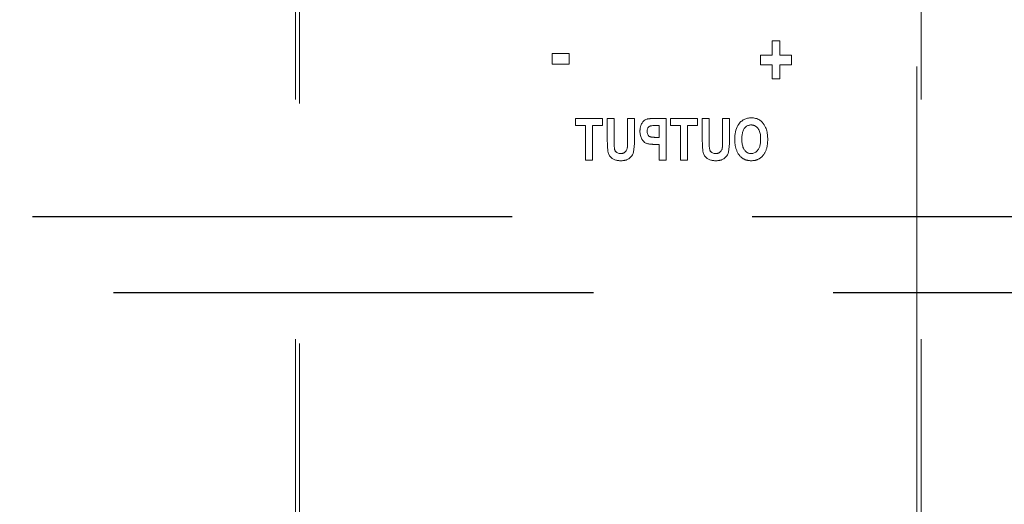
# Model space of a CAD drawing. Extents: x 0 to 4084, y 0 to 2754.
# Tile 18 of 34: x 1956 to 2021, y 2276 to 2308. Entities that reach past the tile are written whole.
import ezdxf

# ---------------------------------------------------------------- set-up
doc = ezdxf.new("R2010")
doc.units = 0
doc.header["$LTSCALE"] = 5
doc.header["$MEASUREMENT"] = 0
doc.linetypes.add('DASHED2', pattern=[9.525, 6.35, -3.175])
doc.layers.add('01-DRAW', color=7, linetype='CONTINUOUS')
doc.layers.add('Visible (ISO)', color=7, linetype='CONTINUOUS', lineweight=50)

msp = doc.modelspace()

# ---------------------------------------------------------------- linework, layer by layer
at = {"layer": '01-DRAW', "linetype": 'DASHED2'}
for p, q in [((2227, 2294.605), (1772, 2294.605)), ((1772, 2289.605), (2227, 2289.605))]:
    msp.add_line(p, q, dxfattribs=at)
at = {"layer": 'Visible (ISO)', "linetype": 'DASHED2', "lineweight": 18}
for p, q in [((1974.538, 2334.135), (1974.538, 2224.891)), ((2015.938, 2334.135), (2015.938, 2224.891)), ((1974.808, 2333.85), (1974.808, 2225.175)), ((2015.668, 2225.175), (2015.668, 2333.85)), ((2006.08, 2306.253), (2006.08, 2305.318)), ((2006.08, 2306.253), (2006.596, 2306.253)), ((2006.596, 2305.318), (2006.596, 2306.253)), ((1991.536, 2305.414), (1991.536, 2304.724)), ((1991.536, 2305.414), (1992.65, 2305.414)), ((1992.65, 2304.724), (1992.65, 2305.414)), ((1992.65, 2304.724), (1991.536, 2304.724)), ((2005.303, 2305.318), (2005.303, 2304.673)), ((2005.303, 2305.318), (2006.08, 2305.318)), ((2006.596, 2305.318), (2007.371, 2305.318)), ((2007.371, 2304.673), (2007.371, 2305.318)), ((2006.08, 2304.673), (2005.303, 2304.673)), ((2006.08, 2304.673), (2006.08, 2303.739)), ((2007.371, 2304.673), (2006.596, 2304.673)), ((2006.596, 2303.739), (2006.596, 2304.673)), ((2006.596, 2303.739), (2006.08, 2303.739)), ((1993.064, 2301.115), (1993.064, 2300.651)), ((1993.064, 2301.115), (1994.853, 2301.115)), ((1994.853, 2300.651), (1994.853, 2301.115)), ((1995.172, 2301.115), (1995.172, 2299.673)), ((1995.172, 2301.115), (1995.625, 2301.115)), ((1995.625, 2299.596), (1995.625, 2301.115)), ((1996.513, 2301.115), (1996.513, 2299.628)), ((1996.513, 2301.115), (1996.967, 2301.115)), ((1996.967, 2299.652), (1996.967, 2301.115)), ((1998.33, 2301.115), (1999.059, 2301.115)), ((1999.059, 2298.37), (1999.059, 2301.115)), ((1999.352, 2301.115), (2001.141, 2301.115)), ((1999.352, 2301.115), (1999.352, 2300.651)), ((2001.141, 2300.651), (2001.141, 2301.115)), ((2001.46, 2301.115), (2001.46, 2299.673)), ((2001.46, 2301.115), (2001.913, 2301.115)), ((2001.913, 2299.596), (2001.913, 2301.115)), ((2002.801, 2301.115), (2003.255, 2301.115)), ((2002.801, 2301.115), (2002.801, 2299.628)), ((2003.255, 2299.652), (2003.255, 2301.115)), ((1993.732, 2300.651), (1993.064, 2300.651)), ((1993.732, 2300.651), (1993.732, 2298.37)), ((1994.853, 2300.651), (1994.185, 2300.651)), ((1994.185, 2298.37), (1994.185, 2300.651)), ((1998.606, 2300.651), (1998.385, 2300.651)), ((1998.606, 2300.651), (1998.606, 2299.87)), ((2000.02, 2300.651), (1999.352, 2300.651)), ((2000.02, 2300.651), (2000.02, 2298.37)), ((2000.473, 2298.37), (2000.473, 2300.651)), ((2001.141, 2300.651), (2000.473, 2300.651)), ((1998.355, 2299.87), (1998.606, 2299.87)), ((1998.606, 2299.405), (1998.308, 2299.405)), ((1998.606, 2299.405), (1998.606, 2298.37)), ((1994.185, 2298.37), (1993.732, 2298.37)), ((1999.059, 2298.37), (1998.606, 2298.37)), ((2000.473, 2298.37), (2000.02, 2298.37))]:
    msp.add_line(p, q, dxfattribs=at)
at = {"layer": 'Visible (ISO)', "linetype": 'DASHED2', "lineweight": 18, "flags": 128}
for points in [[(1997.335, 2300.268), (1997.335, 2300.301), (1997.336, 2300.334), (1997.338, 2300.368), (1997.341, 2300.401), (1997.344, 2300.435), (1997.348, 2300.468), (1997.354, 2300.501), (1997.36, 2300.534), (1997.367, 2300.566), (1997.376, 2300.598), (1997.385, 2300.63), (1997.396, 2300.662), (1997.408, 2300.693), (1997.421, 2300.723), (1997.436, 2300.753), (1997.452, 2300.782), (1997.472, 2300.815), (1997.499, 2300.855), (1997.533, 2300.898), (1997.575, 2300.942), (1997.624, 2300.985), (1997.677, 2301.022), (1997.734, 2301.053), (1997.795, 2301.076)], [(1997.795, 2301.076), (1997.809, 2301.08), (1997.824, 2301.084), (1997.841, 2301.087), (1997.858, 2301.091), (1997.877, 2301.094), (1997.897, 2301.096), (1997.918, 2301.099), (1997.939, 2301.101), (1997.961, 2301.103), (1997.984, 2301.105), (1998.008, 2301.106), (1998.032, 2301.108), (1998.056, 2301.109), (1998.081, 2301.11), (1998.106, 2301.111), (1998.131, 2301.112), (1998.157, 2301.113), (1998.182, 2301.114), (1998.207, 2301.114), (1998.233, 2301.114), (1998.257, 2301.115), (1998.282, 2301.115), (1998.306, 2301.115), (1998.33, 2301.115)], [(2003.608, 2299.744), (2003.61, 2299.864), (2003.618, 2299.986), (2003.632, 2300.106), (2003.654, 2300.225), (2003.683, 2300.342), (2003.72, 2300.456), (2003.767, 2300.566), (2003.819, 2300.662), (2003.872, 2300.743), (2003.925, 2300.809), (2003.975, 2300.864), (2004.021, 2300.908), (2004.068, 2300.949), (2004.117, 2300.986), (2004.168, 2301.02), (2004.221, 2301.05), (2004.277, 2301.077), (2004.335, 2301.101), (2004.393, 2301.12), (2004.453, 2301.136), (2004.514, 2301.147), (2004.575, 2301.156), (2004.637, 2301.16), (2004.699, 2301.162)], [(2004.699, 2301.162), (2004.773, 2301.16), (2004.847, 2301.154), (2004.92, 2301.143), (2004.992, 2301.127), (2005.063, 2301.106), (2005.132, 2301.08), (2005.2, 2301.047), (2005.272, 2301.003), (2005.347, 2300.945), (2005.424, 2300.873), (2005.496, 2300.787), (2005.557, 2300.699), (2005.607, 2300.611), (2005.648, 2300.527), (2005.679, 2300.45), (2005.706, 2300.373), (2005.727, 2300.295), (2005.746, 2300.215), (2005.76, 2300.134), (2005.772, 2300.052), (2005.78, 2299.97), (2005.786, 2299.888), (2005.789, 2299.807), (2005.79, 2299.726)], [(1998.308, 2299.405), (1998.272, 2299.406), (1998.234, 2299.406), (1998.196, 2299.407), (1998.157, 2299.409), (1998.118, 2299.411), (1998.079, 2299.413), (1998.04, 2299.416), (1998.002, 2299.42), (1997.965, 2299.425), (1997.928, 2299.43), (1997.892, 2299.436), (1997.856, 2299.444), (1997.822, 2299.453), (1997.788, 2299.463), (1997.756, 2299.474), (1997.726, 2299.487), (1997.689, 2299.507), (1997.641, 2299.539), (1997.588, 2299.584), (1997.527, 2299.65), (1997.452, 2299.759), (1997.384, 2299.915), (1997.346, 2300.089), (1997.335, 2300.268)], [(1998.385, 2300.651), (1998.322, 2300.65), (1998.256, 2300.649), (1998.189, 2300.646), (1998.126, 2300.641), (1998.075, 2300.634), (1998.037, 2300.626), (1998.011, 2300.619), (1997.993, 2300.611), (1997.977, 2300.603), (1997.962, 2300.594), (1997.947, 2300.585), (1997.933, 2300.574), (1997.92, 2300.562), (1997.908, 2300.55), (1997.894, 2300.535), (1997.88, 2300.516), (1997.864, 2300.494), (1997.849, 2300.467), (1997.834, 2300.436), (1997.823, 2300.403), (1997.814, 2300.368), (1997.808, 2300.333), (1997.804, 2300.297), (1997.803, 2300.261)], [(1997.803, 2300.261), (1997.809, 2300.183), (1997.827, 2300.107), (1997.851, 2300.051), (1997.874, 2300.015), (1997.898, 2299.984), (1997.925, 2299.957), (1997.955, 2299.933), (1997.985, 2299.916), (1998.012, 2299.904), (1998.034, 2299.897), (1998.052, 2299.893), (1998.069, 2299.889), (1998.088, 2299.886), (1998.107, 2299.883), (1998.128, 2299.88), (1998.15, 2299.878), (1998.173, 2299.876), (1998.196, 2299.874), (1998.221, 2299.873), (1998.247, 2299.872), (1998.273, 2299.871), (1998.3, 2299.87), (1998.327, 2299.87), (1998.355, 2299.87)], [(2004.697, 2300.689), (2004.651, 2300.688), (2004.606, 2300.683), (2004.562, 2300.674), (2004.518, 2300.662), (2004.476, 2300.646), (2004.435, 2300.626), (2004.396, 2300.603), (2004.36, 2300.577), (2004.326, 2300.548), (2004.294, 2300.516), (2004.264, 2300.482), (2004.236, 2300.444), (2004.21, 2300.403), (2004.185, 2300.358), (2004.163, 2300.308), (2004.143, 2300.252), (2004.125, 2300.193), (2004.111, 2300.132), (2004.099, 2300.069), (2004.09, 2300.006), (2004.084, 2299.943), (2004.08, 2299.879), (2004.077, 2299.816), (2004.076, 2299.754)], [(2005.322, 2299.744), (2005.32, 2299.819), (2005.317, 2299.895), (2005.31, 2299.971), (2005.301, 2300.047), (2005.288, 2300.121), (2005.27, 2300.195), (2005.247, 2300.267), (2005.219, 2300.337), (2005.187, 2300.398), (2005.154, 2300.449), (2005.122, 2300.49), (2005.092, 2300.523), (2005.065, 2300.549), (2005.037, 2300.573), (2005.008, 2300.595), (2004.977, 2300.615), (2004.945, 2300.633), (2004.912, 2300.648), (2004.877, 2300.661), (2004.842, 2300.671), (2004.806, 2300.679), (2004.77, 2300.685), (2004.734, 2300.688), (2004.697, 2300.689)], [(1996.042, 2298.323), (1995.99, 2298.324), (1995.937, 2298.327), (1995.884, 2298.332), (1995.831, 2298.34), (1995.779, 2298.35), (1995.728, 2298.363), (1995.678, 2298.379), (1995.629, 2298.399), (1995.582, 2298.422), (1995.536, 2298.448), (1995.491, 2298.479), (1995.447, 2298.515), (1995.405, 2298.555), (1995.365, 2298.6), (1995.328, 2298.649), (1995.297, 2298.701), (1995.27, 2298.755), (1995.249, 2298.811), (1995.232, 2298.87), (1995.216, 2298.944), (1995.2, 2299.052), (1995.186, 2299.204), (1995.176, 2299.408), (1995.172, 2299.673)], [(1995.625, 2299.596), (1995.625, 2299.541), (1995.626, 2299.483), (1995.627, 2299.423), (1995.629, 2299.362), (1995.632, 2299.302), (1995.635, 2299.244), (1995.64, 2299.19), (1995.646, 2299.143), (1995.652, 2299.103), (1995.66, 2299.069), (1995.669, 2299.04), (1995.679, 2299.013), (1995.691, 2298.989), (1995.704, 2298.965), (1995.719, 2298.942), (1995.737, 2298.921), (1995.755, 2298.901), (1995.779, 2298.881), (1995.809, 2298.858), (1995.849, 2298.836), (1995.897, 2298.818), (1995.948, 2298.805), (1996, 2298.798), (1996.053, 2298.796)], [(1996.967, 2299.652), (1996.964, 2299.461), (1996.956, 2299.263), (1996.938, 2299.073), (1996.911, 2298.918), (1996.878, 2298.806), (1996.839, 2298.719), (1996.792, 2298.642), (1996.736, 2298.571), (1996.671, 2298.508), (1996.604, 2298.457), (1996.542, 2298.421), (1996.489, 2298.397), (1996.449, 2298.381), (1996.414, 2298.37), (1996.378, 2298.36), (1996.341, 2298.351), (1996.304, 2298.344), (1996.267, 2298.338), (1996.23, 2298.333), (1996.192, 2298.329), (1996.154, 2298.326), (1996.117, 2298.324), (1996.079, 2298.323), (1996.042, 2298.323)], [(1996.496, 2299.177), (1996.498, 2299.192), (1996.5, 2299.208), (1996.502, 2299.226), (1996.504, 2299.244), (1996.505, 2299.263), (1996.506, 2299.283), (1996.507, 2299.302), (1996.508, 2299.321), (1996.509, 2299.34), (1996.509, 2299.358), (1996.51, 2299.377), (1996.511, 2299.396), (1996.511, 2299.415), (1996.511, 2299.435), (1996.512, 2299.454), (1996.512, 2299.474), (1996.512, 2299.494), (1996.513, 2299.514), (1996.513, 2299.533), (1996.513, 2299.553), (1996.513, 2299.572), (1996.513, 2299.591), (1996.513, 2299.61), (1996.513, 2299.628)], [(2002.331, 2298.323), (2002.278, 2298.324), (2002.225, 2298.327), (2002.172, 2298.332), (2002.119, 2298.34), (2002.067, 2298.35), (2002.016, 2298.363), (2001.966, 2298.379), (2001.917, 2298.399), (2001.87, 2298.422), (2001.824, 2298.448), (2001.779, 2298.479), (2001.735, 2298.515), (2001.693, 2298.555), (2001.653, 2298.6), (2001.616, 2298.649), (2001.585, 2298.701), (2001.558, 2298.755), (2001.537, 2298.811), (2001.52, 2298.87), (2001.504, 2298.944), (2001.488, 2299.052), (2001.474, 2299.204), (2001.464, 2299.408), (2001.46, 2299.673)], [(2001.913, 2299.596), (2001.913, 2299.541), (2001.914, 2299.483), (2001.915, 2299.423), (2001.917, 2299.362), (2001.92, 2299.302), (2001.923, 2299.244), (2001.928, 2299.19), (2001.934, 2299.143), (2001.94, 2299.103), (2001.948, 2299.069), (2001.957, 2299.04), (2001.967, 2299.013), (2001.979, 2298.989), (2001.992, 2298.965), (2002.008, 2298.942), (2002.025, 2298.921), (2002.044, 2298.901), (2002.067, 2298.881), (2002.097, 2298.858), (2002.137, 2298.836), (2002.185, 2298.818), (2002.236, 2298.805), (2002.288, 2298.798), (2002.341, 2298.796)], [(2003.255, 2299.652), (2003.252, 2299.461), (2003.244, 2299.263), (2003.226, 2299.073), (2003.199, 2298.918), (2003.166, 2298.806), (2003.127, 2298.719), (2003.08, 2298.642), (2003.024, 2298.571), (2002.959, 2298.508), (2002.892, 2298.457), (2002.83, 2298.421), (2002.777, 2298.397), (2002.737, 2298.381), (2002.702, 2298.37), (2002.666, 2298.36), (2002.629, 2298.351), (2002.592, 2298.344), (2002.555, 2298.338), (2002.518, 2298.333), (2002.48, 2298.329), (2002.442, 2298.326), (2002.405, 2298.324), (2002.367, 2298.323), (2002.331, 2298.323)], [(2002.784, 2299.177), (2002.786, 2299.192), (2002.788, 2299.208), (2002.79, 2299.226), (2002.792, 2299.244), (2002.793, 2299.263), (2002.794, 2299.283), (2002.795, 2299.302), (2002.796, 2299.321), (2002.797, 2299.34), (2002.798, 2299.358), (2002.798, 2299.377), (2002.799, 2299.396), (2002.799, 2299.415), (2002.8, 2299.435), (2002.8, 2299.454), (2002.8, 2299.474), (2002.8, 2299.494), (2002.801, 2299.514), (2002.801, 2299.533), (2002.801, 2299.553), (2002.801, 2299.572), (2002.801, 2299.591), (2002.801, 2299.61), (2002.801, 2299.628)], [(2003.929, 2298.665), (2003.899, 2298.703), (2003.871, 2298.741), (2003.845, 2298.781), (2003.82, 2298.821), (2003.796, 2298.863), (2003.775, 2298.905), (2003.754, 2298.948), (2003.736, 2298.992), (2003.719, 2299.036), (2003.703, 2299.081), (2003.688, 2299.127), (2003.675, 2299.173), (2003.664, 2299.219), (2003.653, 2299.266), (2003.644, 2299.313), (2003.636, 2299.361), (2003.629, 2299.408), (2003.623, 2299.456), (2003.618, 2299.504), (2003.614, 2299.552), (2003.611, 2299.6), (2003.609, 2299.648), (2003.608, 2299.696), (2003.608, 2299.744)], [(2004.076, 2299.754), (2004.077, 2299.687), (2004.08, 2299.619), (2004.085, 2299.551), (2004.092, 2299.483), (2004.102, 2299.416), (2004.116, 2299.35), (2004.133, 2299.284), (2004.153, 2299.22), (2004.179, 2299.157), (2004.208, 2299.101), (2004.238, 2299.052), (2004.269, 2299.01), (2004.3, 2298.974), (2004.33, 2298.944), (2004.36, 2298.916), (2004.392, 2298.892), (2004.426, 2298.869), (2004.462, 2298.85), (2004.499, 2298.833), (2004.537, 2298.819), (2004.576, 2298.809), (2004.616, 2298.801), (2004.656, 2298.797), (2004.697, 2298.796)], [(2004.697, 2298.796), (2004.75, 2298.798), (2004.802, 2298.806), (2004.853, 2298.819), (2004.903, 2298.837), (2004.95, 2298.86), (2004.994, 2298.888), (2005.036, 2298.92), (2005.074, 2298.956), (2005.11, 2298.994), (2005.143, 2299.035), (2005.172, 2299.077), (2005.198, 2299.121), (2005.22, 2299.167), (2005.24, 2299.214), (2005.258, 2299.264), (2005.273, 2299.315), (2005.285, 2299.367), (2005.296, 2299.42), (2005.304, 2299.474), (2005.311, 2299.528), (2005.316, 2299.583), (2005.319, 2299.637), (2005.321, 2299.69), (2005.322, 2299.744)], [(2005.79, 2299.726), (2005.79, 2299.679), (2005.788, 2299.632), (2005.786, 2299.584), (2005.783, 2299.537), (2005.779, 2299.489), (2005.774, 2299.442), (2005.768, 2299.394), (2005.761, 2299.347), (2005.753, 2299.3), (2005.744, 2299.254), (2005.733, 2299.207), (2005.721, 2299.161), (2005.708, 2299.116), (2005.693, 2299.071), (2005.678, 2299.026), (2005.66, 2298.982), (2005.642, 2298.939), (2005.622, 2298.897), (2005.6, 2298.855), (2005.577, 2298.815), (2005.552, 2298.775), (2005.526, 2298.736), (2005.499, 2298.698), (2005.469, 2298.661)], [(1996.053, 2298.796), (1996.074, 2298.796), (1996.094, 2298.797), (1996.115, 2298.799), (1996.135, 2298.801), (1996.155, 2298.804), (1996.175, 2298.808), (1996.195, 2298.813), (1996.215, 2298.819), (1996.234, 2298.825), (1996.253, 2298.833), (1996.272, 2298.841), (1996.289, 2298.851), (1996.307, 2298.861), (1996.324, 2298.872), (1996.341, 2298.886), (1996.361, 2298.903), (1996.383, 2298.925), (1996.405, 2298.951), (1996.427, 2298.983), (1996.447, 2299.019), (1996.464, 2299.057), (1996.477, 2299.096), (1996.488, 2299.136), (1996.496, 2299.177)], [(2002.341, 2298.796), (2002.362, 2298.796), (2002.382, 2298.797), (2002.403, 2298.799), (2002.423, 2298.801), (2002.443, 2298.804), (2002.464, 2298.808), (2002.483, 2298.813), (2002.503, 2298.819), (2002.522, 2298.825), (2002.541, 2298.833), (2002.56, 2298.841), (2002.578, 2298.851), (2002.595, 2298.861), (2002.612, 2298.872), (2002.629, 2298.886), (2002.649, 2298.903), (2002.671, 2298.925), (2002.693, 2298.951), (2002.715, 2298.983), (2002.735, 2299.019), (2002.752, 2299.057), (2002.766, 2299.096), (2002.776, 2299.136), (2002.784, 2299.177)], [(2004.697, 2298.323), (2004.66, 2298.323), (2004.624, 2298.325), (2004.587, 2298.327), (2004.551, 2298.331), (2004.515, 2298.336), (2004.479, 2298.342), (2004.443, 2298.349), (2004.408, 2298.358), (2004.373, 2298.368), (2004.338, 2298.379), (2004.304, 2298.391), (2004.27, 2298.405), (2004.237, 2298.42), (2004.205, 2298.437), (2004.173, 2298.455), (2004.143, 2298.474), (2004.113, 2298.494), (2004.084, 2298.515), (2004.056, 2298.538), (2004.029, 2298.561), (2004.002, 2298.586), (2003.977, 2298.611), (2003.952, 2298.638), (2003.929, 2298.665)], [(2005.469, 2298.661), (2005.445, 2298.633), (2005.42, 2298.607), (2005.395, 2298.581), (2005.368, 2298.557), (2005.34, 2298.533), (2005.311, 2298.511), (2005.282, 2298.49), (2005.251, 2298.47), (2005.22, 2298.451), (2005.188, 2298.434), (2005.156, 2298.417), (2005.123, 2298.403), (2005.089, 2298.389), (2005.054, 2298.377), (2005.02, 2298.366), (2004.985, 2298.357), (2004.95, 2298.348), (2004.914, 2298.341), (2004.878, 2298.336), (2004.842, 2298.331), (2004.806, 2298.327), (2004.77, 2298.325), (2004.733, 2298.323), (2004.697, 2298.323)]]:
    msp.add_lwpolyline(points, dxfattribs=at)

doc.saveas('drawing.dxf')
